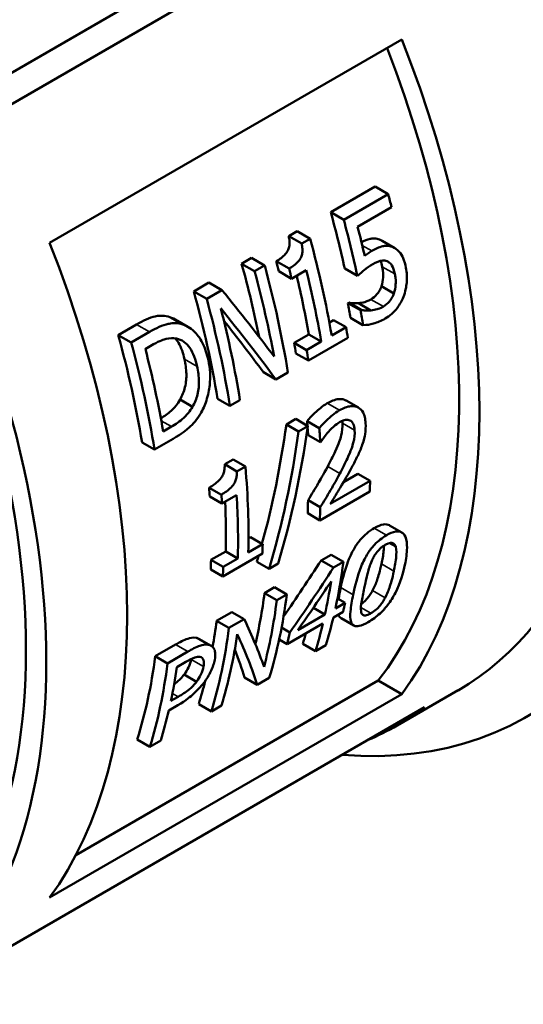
# Model space of a CAD drawing. Header units: millimetres. Extents: x 47 to 191, y 94 to 254.
# Tile 4 of 9: x 165 to 174, y 100 to 117. Entities that reach past the tile are written whole.
import ezdxf

# ---------------------------------------------------------------- set-up
doc = ezdxf.new("R2010")
doc.units = ezdxf.units.MM
doc.layers.add('Видимые тонкие (ГОСТ)', color=7, linetype='Continuous', lineweight=35)
doc.layers.add('Видимый контур (ГОСТ)', color=7, linetype='Continuous', lineweight=50)

msp = doc.modelspace()

# ---------------------------------------------------------------- linework, layer by layer
at = {"layer": 'Видимые тонкие (ГОСТ)'}
for p, q in [((171.44, 113.061), (171.219, 113.189)), ((171.086, 112.989), (170.917, 113.087)), ((171.487, 112.587), (171.268, 112.714)), ((171.287, 112.019), (171.069, 112.144)), ((167.752, 111.715), (167.526, 111.845)), ((167.204, 111.576), (166.977, 111.707)), ((168.033, 110.971), (167.812, 111.099)), ((170.521, 110.207), (170.307, 110.33)), ((167.584, 109.922), (167.408, 110.024)), ((170.785, 109.858), (170.573, 109.981)), ((170.526, 109.103), (170.314, 109.225)), ((171.341, 108.025), (171.127, 108.149)), ((171.503, 107.821), (171.387, 107.888)), ((171.471, 107.4), (171.254, 107.525)), ((170.759, 106.987), (170.542, 107.113)), ((171.317, 106.933), (171.098, 107.059)), ((171.068, 106.664), (170.895, 106.764)), ((167.872, 105.993), (167.658, 106.117)), ((168.229, 106.113), (168.015, 106.236)), ((168.145, 105.733), (167.929, 105.857)), ((167.704, 105.207), (167.602, 105.265))]:
    msp.add_line(p, q, dxfattribs=at)
at = {"layer": 'Видимый контур (ГОСТ)'}
for p, q in [((162.551, 114.807), (171.178, 119.787)), ((163.026, 114.533), (172.006, 119.718)), ((165.458, 113.129), (171.609, 116.68)), ((170.367, 113.664), (171.143, 114.112)), ((171.37, 113.981), (170.594, 113.533)), ((171.37, 113.981), (171.143, 114.112)), ((170.594, 113.533), (170.367, 113.664)), ((170.836, 113.411), (171.43, 113.754)), ((169.634, 113.248), (169.781, 113.333)), ((170.008, 113.202), (169.781, 113.333)), ((169.861, 113.117), (169.634, 113.248)), ((170.008, 113.202), (169.861, 113.117)), ((171.488, 113.04), (171.266, 113.168)), ((168.811, 112.765), (168.986, 112.866)), ((169.213, 112.736), (168.986, 112.866)), ((169.64, 112.68), (169.415, 112.809)), ((169.038, 112.634), (168.811, 112.765)), ((169.213, 112.736), (169.038, 112.634)), ((169.684, 112.505), (169.46, 112.634)), ((169.684, 112.505), (169.941, 112.653)), ((170.833, 112.553), (170.612, 112.681)), ((167.974, 112.282), (168.241, 112.436)), ((168.468, 112.305), (168.241, 112.436)), ((168.201, 112.151), (167.974, 112.282)), ((168.468, 112.305), (168.201, 112.151)), ((171.471, 112.247), (171.253, 112.373)), ((170.668, 112.079), (170.682, 112.087)), ((170.9, 111.961), (170.682, 112.087)), ((170.886, 111.953), (170.668, 112.079)), ((171.07, 111.952), (170.852, 112.078)), ((170.9, 111.961), (170.886, 111.953)), ((167.874, 111.664), (167.649, 111.794)), ((170.344, 111.74), (170.418, 111.783)), ((170.636, 111.658), (170.418, 111.783)), ((170.931, 111.696), (170.714, 111.821)), ((166.655, 111.521), (166.977, 111.707)), ((167.204, 111.576), (166.882, 111.39)), ((170.636, 111.658), (170.385, 111.513)), ((166.882, 111.39), (166.655, 111.521)), ((169.728, 111.385), (169.985, 111.533)), ((170.202, 111.407), (169.946, 111.259)), ((169.977, 111.075), (170.666, 111.473)), ((170.202, 111.407), (169.985, 111.533)), ((167.129, 111.276), (167.272, 111.359)), ((169.946, 111.259), (169.728, 111.385)), ((169.977, 111.075), (169.76, 111.2)), ((169.408, 110.746), (169.191, 110.872)), ((169.408, 110.746), (169.619, 110.868)), ((167.953, 110.268), (167.735, 110.394)), ((168.607, 110.284), (168.39, 110.409)), ((168.607, 110.284), (168.782, 110.385)), ((170.85, 110.254), (170.637, 110.377)), ((169.593, 109.961), (169.756, 110.055)), ((169.969, 109.931), (169.756, 110.055)), ((167.584, 109.922), (167.441, 109.839)), ((169.806, 109.837), (169.593, 109.961)), ((169.969, 109.931), (169.806, 109.837)), ((170.167, 109.895), (169.954, 110.018)), ((167.288, 109.522), (167.613, 109.71)), ((170.186, 109.651), (169.973, 109.774)), ((167.288, 109.522), (167.071, 109.647)), ((170.186, 109.651), (170.196, 109.657)), ((168.516, 109.264), (168.663, 109.349)), ((168.877, 109.226), (168.663, 109.349)), ((168.73, 109.141), (168.516, 109.264)), ((168.877, 109.226), (168.73, 109.141)), ((170.59, 108.951), (170.843, 109.097)), ((171.055, 108.975), (170.843, 109.097)), ((168.457, 108.733), (168.244, 108.856)), ((171.055, 108.975), (170.36, 108.574)), ((168.467, 108.578), (168.254, 108.701)), ((168.467, 108.578), (168.724, 108.726)), ((170.177, 108.285), (171.05, 108.789)), ((170.184, 108.513), (169.971, 108.636)), ((170.177, 108.285), (169.965, 108.408)), ((171.609, 108.075), (171.394, 108.198)), ((168.931, 107.972), (168.966, 107.992)), ((169.178, 107.869), (168.966, 107.992)), ((169.178, 107.869), (168.927, 107.725)), ((168.276, 107.594), (168.533, 107.742)), ((168.484, 107.307), (169.173, 107.706)), ((168.745, 107.619), (168.488, 107.471)), ((168.745, 107.619), (168.533, 107.742)), ((170.201, 107.585), (170.375, 107.686)), ((170.589, 107.562), (170.375, 107.686)), ((168.488, 107.471), (168.276, 107.594)), ((169.29, 107.439), (169.077, 107.561)), ((169.29, 107.439), (169.45, 107.531)), ((170.415, 107.462), (170.201, 107.585)), ((170.589, 107.562), (170.415, 107.462)), ((168.484, 107.307), (168.271, 107.43)), ((169.212, 107.014), (169.387, 107.116)), ((169.601, 106.992), (169.387, 107.116)), ((169.426, 106.891), (169.212, 107.014)), ((169.601, 106.992), (169.426, 106.891)), ((170.267, 106.642), (170.065, 106.759)), ((170.617, 106.845), (170.449, 106.747)), ((170.617, 106.845), (170.485, 106.921)), ((168.375, 106.531), (168.642, 106.685)), ((168.856, 106.562), (168.642, 106.685)), ((170.267, 106.642), (169.791, 106.367)), ((170.413, 106.592), (170.582, 106.689)), ((168.589, 106.408), (168.375, 106.531)), ((168.856, 106.562), (168.589, 106.408)), ((169.652, 106.33), (169.509, 106.412)), ((169.607, 106.126), (170.231, 106.486)), ((170.769, 106.449), (170.548, 106.576)), ((167.302, 105.912), (167.658, 106.117)), ((168.28, 106.095), (168.065, 106.219)), ((169.607, 106.126), (169.467, 106.206)), ((170.101, 106.001), (169.879, 106.129)), ((170.101, 106.001), (170.283, 106.106)), ((167.517, 105.788), (167.302, 105.912)), ((167.872, 105.993), (167.517, 105.788)), ((167.681, 105.723), (167.836, 105.813)), ((168.023, 105.468), (167.806, 105.593)), ((165.915, 102.439), (171.196, 105.488)), ((169.084, 105.414), (168.863, 105.542)), ((169.084, 105.414), (169.295, 105.536)), ((171.609, 105.249), (171.196, 105.488)), ((171.609, 105.249), (165.458, 101.698)), ((172.591, 105.318), (171.53, 104.705)), ((167.539, 104.968), (167.698, 105.06)), ((167.704, 105.207), (167.575, 105.132)), ((168.283, 104.951), (168.062, 105.079)), ((168.283, 104.951), (168.458, 105.053)), ((163.026, 99.836), (172.006, 105.021)), ((167.21, 104.332), (166.989, 104.46)), ((167.21, 104.332), (167.398, 104.441))]:
    msp.add_line(p, q, dxfattribs=at)
for centre, major_axis, ratio, start_param, end_param in [((166.423, 117.634), (7.375, -12.774), 0.57735, 5.906259, 8.046934), ((165.716, 117.225), (6.875, -11.908), 0.57735, 0, 1.777979), ((163.241, 115.796), (6.875, -11.908), 0.57735, 0.25127, 1.319526), ((163.241, 115.796), (6.625, -11.475), 0.57735, 0.228799, 1.309828), ((155.675, 111.428), (6.625, -11.475), 0.57735, 0.038664, 1.532132), ((155.675, 111.428), (6.875, -11.908), 0.57735, 0.071817, 1.498979), ((162.391, 115.305), (-6.775, 11.735), 0.57735, 4.264894, 4.283338), ((161.615, 114.858), (-6.625, 11.475), 0.57735, 4.209697, 4.291779), ((161.615, 114.858), (6.775, -11.735), 0.57735, 1.061679, 1.141745), ((161.797, 114.963), (-6.775, 11.735), 0.57735, 4.223472, 4.264894), ((157.089, 112.245), (6.875, -11.908), 0.57735, 0.25127, 1.319526), ((161.03, 114.52), (-6.775, 11.735), 0.57735, 4.145037, 4.283848), ((160.591, 114.267), (-6.625, 11.475), 0.57735, 4.255233, 4.269872), ((160.058, 113.959), (-6.625, 11.475), 0.57735, 4.184913, 4.291779), ((160.058, 113.959), (6.775, -11.735), 0.57735, 1.019523, 1.141745), ((160.234, 114.06), (-6.775, 11.735), 0.57735, 4.129626, 4.283338), ((160.591, 114.267), (6.775, -11.735), 0.57735, 1.10611, 1.120386), ((160.848, 114.415), (6.775, -11.735), 0.57735, 1.003444, 1.10611), ((160.848, 114.415), (-6.625, 11.475), 0.57735, 4.150057, 4.236319), ((159.222, 113.476), (-6.625, 11.475), 0.57735, 4.13428, 4.291779), ((161.189, 114.612), (10.46, -9.554), 0.25949, 0.937441, 1.059663), ((159.222, 113.476), (6.775, -11.735), 0.57735, 0.988034, 1.141745), ((159.397, 113.577), (-6.775, 11.735), 0.57735, 4.129626, 4.261726), ((161.012, 114.51), (-10.487, 9.539), 0.256785, 4.047813, 4.179912), ((161.556, 114.824), (-6.625, 11.475), 0.57735, 4.139783, 4.161737), ((161.556, 114.824), (6.775, -11.735), 0.57735, 0.993409, 1.014853), ((161.012, 114.51), (10.255, -9.328), 0.256785, 0.910874, 1.009213), ((161.281, 114.665), (-6.775, 11.735), 0.57735, 4.129626, 4.145037), ((157.903, 112.714), (-6.625, 11.475), 0.57735, 4.13428, 4.291779), ((157.903, 112.714), (6.775, -11.735), 0.57735, 0.988034, 1.141745), ((158.091, 112.823), (-6.775, 11.735), 0.57735, 4.146998, 4.265274), ((160.591, 114.267), (-6.625, 11.475), 0.57735, 4.13428, 4.150057), ((160.591, 114.267), (6.775, -11.735), 0.57735, 0.988034, 1.003444), ((159.953, 113.898), (2.15, -13.525), 0.707362, 1.000471, 1.165313), ((160.114, 113.991), (2.173, -13.84), 0.70761, 0.977736, 1.164277), ((160.634, 114.291), (-6.625, 11.475), 0.57735, 4.022274, 4.029526), ((160.634, 114.291), (-6.625, 11.475), 0.57735, 4.007906, 4.018669), ((160.634, 114.291), (6.775, -11.735), 0.57735, 0.864519, 0.885656), ((159.953, 113.898), (-2.199, 13.832), 0.707362, 4.117802, 4.304344), ((159.35, 113.55), (-6.775, 11.735), 0.57735, 3.900288, 4.033502), ((158.911, 113.296), (-6.625, 11.475), 0.57735, 4.000913, 4.014781), ((161.477, 114.778), (-6.775, 11.735), 0.57735, 3.885208, 3.902322), ((158.911, 113.296), (6.775, -11.735), 0.57735, 0.857681, 0.87124), ((159.167, 113.445), (6.775, -11.735), 0.57735, 0.758696, 0.857681), ((159.167, 113.445), (-6.625, 11.475), 0.57735, 3.899684, 3.97952), ((160.604, 114.274), (-6.625, 11.475), 0.57735, 3.884262, 3.905679), ((160.604, 114.274), (6.775, -11.735), 0.57735, 0.743616, 0.764558), ((159.601, 113.695), (-6.775, 11.735), 0.57735, 3.885208, 3.900288), ((159.953, 113.898), (2.15, -13.525), 0.707362, 0.974533, 0.983362), ((158.911, 113.296), (-6.625, 11.475), 0.57735, 3.884262, 3.899684), ((158.911, 113.296), (6.775, -11.735), 0.57735, 0.743616, 0.758696), ((162.065, 115.118), (-7.744, -15.72), 0.616513, 1.321273, 1.389391), ((162.065, 115.118), (-7.92, -16.076), 0.616513, 1.315238, 1.392528), ((161.098, 114.559), (-6.775, 11.735), 0.57735, 3.707054, 3.789366), ((162.24, 115.219), (-7.827, -16.051), 0.618607, 1.307591, 1.366316), ((160.916, 114.454), (6.775, -11.735), 0.57735, 0.565461, 0.624185), ((159.935, 113.888), (-6.625, 11.475), 0.57735, 3.693743, 3.786229), ((160.11, 113.989), (-6.775, 11.735), 0.57735, 3.638201, 3.789366), ((159.935, 113.888), (6.775, -11.735), 0.57735, 0.528531, 0.647773), ((161.267, 114.657), (-6.775, 11.735), 0.57735, 3.690722, 3.707054), ((161.098, 114.559), (-6.775, 11.735), 0.57735, 3.638201, 3.690722), ((159.099, 113.405), (-6.625, 11.475), 0.57735, 3.739789, 3.786229), ((158.697, 113.173), (10.46, -9.554), 0.25949, 0.446448, 0.565691), ((160.916, 114.454), (6.775, -11.735), 0.57735, 0.496608, 0.549129), ((159.099, 113.405), (6.775, -11.735), 0.57735, 0.496608, 0.647773), ((159.274, 113.506), (-6.775, 11.735), 0.57735, 3.638201, 3.768807), ((158.499, 113.059), (-10.487, 9.539), 0.256785, 3.556388, 3.686994), ((160.292, 114.094), (6.775, -11.735), 0.57735, 0.549129, 0.570483), ((160.916, 114.454), (-6.625, 11.475), 0.57735, 3.631467, 3.652519), ((158.026, 112.786), (-6.625, 11.475), 0.57735, 3.631467, 3.786229), ((158.499, 113.059), (10.255, -9.328), 0.256785, 0.408061, 0.484059), ((158.026, 112.786), (6.775, -11.735), 0.57735, 0.496608, 0.647773), ((158.214, 112.894), (-6.775, 11.735), 0.57735, 3.712321, 3.772198), ((159.099, 113.405), (-6.625, 11.475), 0.57735, 3.631467, 3.676494), ((158.214, 112.894), (-6.775, 11.735), 0.57735, 3.638201, 3.695149), ((164.655, 116.613), (6.875, -11.908), 0.57735, 6.211368, 6.355002)]:
    msp.add_ellipse(centre, major_axis=major_axis, ratio=ratio, start_param=start_param, end_param=end_param, dxfattribs=at)
for points, knots in [([(169.415, 112.809), (169.474, 112.843), (169.531, 112.884), (169.605, 112.968), (169.619, 112.997), (169.635, 113.032), (169.641, 113.057), (169.648, 113.108), (169.648, 113.135), (169.645, 113.19), (169.64, 113.22), (169.634, 113.248)], [0, 0, 0, 0, 0.0248593, 0.0248593, 0.0426647, 0.0426647, 0.0735152, 0.0735152, 0.1058402, 0.1058402, 0.1423727, 0.1423727, 0.1423727, 0.1423727]), ([(169.861, 113.117), (169.867, 113.088), (169.871, 113.058), (169.874, 113.003), (169.874, 112.977), (169.866, 112.926), (169.86, 112.901), (169.844, 112.866), (169.83, 112.838), (169.756, 112.754), (169.698, 112.713), (169.64, 112.68)], [-0.1420618, -0.1420618, -0.1420618, -0.1420618, -0.1050278, -0.1050278, -0.0735976, -0.0735976, -0.0424626, -0.0424626, -0.024749, -0.024749, 0, 0, 0, 0]), ([(170.905, 113.14), (170.953, 113.166), (171.005, 113.188), (171.067, 113.203), (171.096, 113.21), (171.164, 113.205), (171.192, 113.199), (171.219, 113.189)], [0.00559596, 0.00559596, 0.00559596, 0.00559596, 0.02530943, 0.02530943, 0.03078237, 0.03078237, 0.0347708, 0.0347708, 0.0347708, 0.0347708]), ([(171.086, 112.989), (171.058, 112.973), (171.033, 112.957), (171.004, 112.937), (170.982, 112.922), (170.96, 112.905)], [-0.01271547, -0.01271547, -0.01271547, -0.01271547, -0.00961101, -0.00961101, 0, 0, 0, 0]), ([(171.44, 113.061), (171.414, 113.071), (171.386, 113.077), (171.318, 113.082), (171.289, 113.075), (171.213, 113.057), (171.146, 113.024), (171.086, 112.989)], [-0.03468871, -0.03468871, -0.03468871, -0.03468871, -0.03072242, -0.03072242, -0.02532623, -0.02532623, 0, 0, 0, 0]), ([(171.68, 112.697), (171.669, 112.755), (171.653, 112.814), (171.615, 112.904), (171.595, 112.941), (171.529, 113.017), (171.487, 113.045), (171.44, 113.061)], [-0.06286324, -0.06286324, -0.06286324, -0.06286324, -0.0387274, -0.0387274, -0.02069795, -0.02069795, 0, 0, 0, 0]), ([(171.102, 112.76), (171.16, 112.793), (171.221, 112.818), (171.3, 112.824), (171.327, 112.82), (171.352, 112.808)], [-0.03260796, -0.03260796, -0.03260796, -0.03260796, -0.01170798, -0.01170798, 0, 0, 0, 0]), ([(171.352, 112.808), (171.368, 112.801), (171.383, 112.792), (171.416, 112.764), (171.428, 112.746), (171.459, 112.698), (171.476, 112.644), (171.487, 112.587)], [-0.02741584, -0.02741584, -0.02741584, -0.02741584, -0.02393595, -0.02393595, -0.0191435, -0.0191435, 0, 0, 0, 0]), ([(170.833, 112.553), (170.877, 112.595), (170.936, 112.643), (171, 112.695), (171.05, 112.73), (171.102, 112.76)], [-0.02880181, -0.02880181, -0.02880181, -0.02880181, -0.0221042, -0.0221042, 0, 0, 0, 0]), ([(171.253, 112.373), (171.271, 112.423), (171.28, 112.475), (171.285, 112.562), (171.286, 112.624), (171.268, 112.714)], [0, 0, 0, 0, 0.01606726, 0.01606726, 0.02687042, 0.02687042, 0.02687042, 0.02687042]), ([(171.636, 112.185), (171.672, 112.278), (171.688, 112.365), (171.702, 112.524), (171.697, 112.613), (171.68, 112.697)], [-0.0491376, -0.0491376, -0.0491376, -0.0491376, -0.02826855, -0.02826855, 0, 0, 0, 0]), ([(171.487, 112.587), (171.505, 112.498), (171.504, 112.437), (171.498, 112.35), (171.489, 112.298), (171.471, 112.247)], [-0.02677279, -0.02677279, -0.02677279, -0.02677279, -0.01614995, -0.01614995, 0, 0, 0, 0]), ([(171.069, 112.144), (171.108, 112.166), (171.143, 112.197), (171.184, 112.245), (171.202, 112.266), (171.233, 112.322), (171.244, 112.347), (171.253, 112.373)], [0, 0, 0, 0, 0.01627306, 0.01627306, 0.02055829, 0.02055829, 0.02368203, 0.02368203, 0.02368203, 0.02368203]), ([(170.682, 112.087), (170.702, 112.081), (170.728, 112.078), (170.771, 112.075), (170.804, 112.073), (170.852, 112.078)], [0, 0, 0, 0, 0.00898693, 0.00898693, 0.01574192, 0.01574192, 0.01574192, 0.01574192]), ([(170.852, 112.078), (170.888, 112.082), (170.925, 112.088), (170.976, 112.101), (171.012, 112.111), (171.069, 112.144)], [0, 0, 0, 0, 0.01487695, 0.01487695, 0.02097172, 0.02097172, 0.02097172, 0.02097172]), ([(171.471, 112.247), (171.462, 112.221), (171.451, 112.196), (171.419, 112.14), (171.402, 112.119), (171.36, 112.071), (171.325, 112.041), (171.287, 112.019)], [-0.02364058, -0.02364058, -0.02364058, -0.02364058, -0.02053225, -0.02053225, -0.01628513, -0.01628513, 0, 0, 0, 0]), ([(171.318, 111.808), (171.358, 111.831), (171.397, 111.858), (171.458, 111.913), (171.493, 111.947), (171.574, 112.054), (171.609, 112.116), (171.636, 112.185)], [-0.07374621, -0.07374621, -0.07374621, -0.07374621, -0.04242711, -0.04242711, -0.02216635, -0.02216635, 0, 0, 0, 0]), ([(171.07, 111.952), (171.022, 111.948), (170.99, 111.949), (170.946, 111.952), (170.92, 111.955), (170.9, 111.961)], [-0.0158251, -0.0158251, -0.0158251, -0.0158251, -0.00903139, -0.00903139, 0, 0, 0, 0]), ([(171.287, 112.019), (171.23, 111.986), (171.194, 111.976), (171.143, 111.963), (171.106, 111.956), (171.07, 111.952)], [-0.02085488, -0.02085488, -0.02085488, -0.02085488, -0.01493943, -0.01493943, 0, 0, 0, 0]), ([(166.977, 111.707), (167.085, 111.769), (167.203, 111.827), (167.349, 111.856), (167.437, 111.868), (167.526, 111.845)], [0, 0, 0, 0, 0.0458835, 0.0458835, 0.0686309, 0.0686309, 0.0686309, 0.0686309]), ([(170.931, 111.696), (170.994, 111.693), (171.059, 111.706), (171.182, 111.74), (171.25, 111.769), (171.318, 111.808)], [-0.05136072, -0.05136072, -0.05136072, -0.05136072, -0.02856763, -0.02856763, 0, 0, 0, 0]), ([(167.752, 111.715), (167.663, 111.737), (167.575, 111.725), (167.431, 111.696), (167.312, 111.638), (167.204, 111.576)], [-0.0680248, -0.0680248, -0.0680248, -0.0680248, -0.0459984, -0.0459984, 0, 0, 0, 0]), ([(168.23, 111.081), (168.207, 111.186), (168.175, 111.287), (168.08, 111.478), (168.026, 111.54), (167.914, 111.648), (167.837, 111.692), (167.752, 111.715)], [-0.07946267, -0.07946267, -0.07946267, -0.07946267, -0.05902761, -0.05902761, -0.03584641, -0.03584641, 0, 0, 0, 0]), ([(167.272, 111.359), (167.385, 111.424), (167.454, 111.445), (167.554, 111.469), (167.615, 111.471), (167.675, 111.46)], [-0.04034592, -0.04034592, -0.04034592, -0.04034592, -0.0250533, -0.0250533, 0, 0, 0, 0]), ([(167.812, 111.099), (167.79, 111.202), (167.756, 111.302), (167.691, 111.413), (167.672, 111.44), (167.652, 111.463)], [0, 0, 0, 0, 0.03433315, 0.03433315, 0.04593086, 0.04593086, 0.04593086, 0.04593086]), ([(167.675, 111.46), (167.72, 111.45), (167.762, 111.432), (167.841, 111.376), (167.876, 111.339), (167.967, 111.205), (168.007, 111.09), (168.033, 110.971)], [-0.07771373, -0.07771373, -0.07771373, -0.07771373, -0.0589459, -0.0589459, -0.03969145, -0.03969145, 0, 0, 0, 0]), ([(167.735, 110.394), (167.774, 110.461), (167.803, 110.532), (167.843, 110.699), (167.847, 110.78), (167.843, 110.929), (167.83, 111.017), (167.812, 111.099)], [0, 0, 0, 0, 0.023712, 0.023712, 0.05149484, 0.05149484, 0.09157414, 0.09157414, 0.09157414, 0.09157414]), ([(168.09, 110.144), (168.133, 110.216), (168.168, 110.294), (168.227, 110.474), (168.245, 110.568), (168.27, 110.796), (168.26, 110.942), (168.23, 111.081)], [-0.08915045, -0.08915045, -0.08915045, -0.08915045, -0.06974954, -0.06974954, -0.04654209, -0.04654209, 0, 0, 0, 0]), ([(168.033, 110.971), (168.051, 110.888), (168.064, 110.798), (168.066, 110.65), (168.062, 110.571), (168.021, 110.406), (167.992, 110.335), (167.953, 110.268)], [-0.09297704, -0.09297704, -0.09297704, -0.09297704, -0.05099665, -0.05099665, -0.02369886, -0.02369886, 0, 0, 0, 0]), ([(167.4, 110.067), (167.462, 110.104), (167.524, 110.149), (167.597, 110.213), (167.629, 110.243), (167.691, 110.321), (167.714, 110.356), (167.735, 110.394)], [0.00463995, 0.00463995, 0.00463995, 0.00463995, 0.03066332, 0.03066332, 0.03763583, 0.03763583, 0.0425746, 0.0425746, 0.0425746, 0.0425746]), ([(170.307, 110.33), (170.373, 110.368), (170.441, 110.396), (170.564, 110.408), (170.605, 110.395), (170.634, 110.379), (170.636, 110.378), (170.637, 110.377)], [0, 0, 0, 0, 0.02801464, 0.02801464, 0.0534785, 0.0534785, 0.05491758, 0.05491758, 0.05491758, 0.05491758]), ([(167.953, 110.268), (167.932, 110.23), (167.909, 110.195), (167.846, 110.117), (167.814, 110.088), (167.732, 110.014), (167.657, 109.963), (167.584, 109.922)], [-0.04250636, -0.04250636, -0.04250636, -0.04250636, -0.03758564, -0.03758564, -0.03068176, -0.03068176, 0, 0, 0, 0]), ([(169.954, 110.018), (169.997, 110.071), (170.055, 110.129), (170.142, 110.21), (170.217, 110.278), (170.307, 110.33)], [0, 0, 0, 0, 0.02142123, 0.02142123, 0.03347158, 0.03347158, 0.03347158, 0.03347158]), ([(170.521, 110.207), (170.43, 110.155), (170.356, 110.087), (170.269, 110.006), (170.211, 109.948), (170.167, 109.895)], [-0.03333139, -0.03333139, -0.03333139, -0.03333139, -0.02148863, -0.02148863, 0, 0, 0, 0]), ([(170.977, 109.982), (170.975, 110.018), (170.97, 110.053), (170.955, 110.116), (170.945, 110.143), (170.91, 110.208), (170.881, 110.237), (170.817, 110.272), (170.776, 110.285), (170.655, 110.273), (170.587, 110.245), (170.521, 110.207)], [-0.127004, -0.127004, -0.127004, -0.127004, -0.1054666, -0.1054666, -0.085612, -0.085612, -0.0533304, -0.0533304, -0.0279661, -0.0279661, 0, 0, 0, 0]), ([(167.613, 109.71), (167.771, 109.801), (167.851, 109.867), (167.966, 109.968), (168.032, 110.051), (168.09, 110.144)], [-0.05219292, -0.05219292, -0.05219292, -0.05219292, -0.03392613, -0.03392613, 0, 0, 0, 0]), ([(170.523, 110), (170.569, 110.026), (170.601, 110.035), (170.652, 110.044), (170.678, 110.041), (170.702, 110.031)], [-0.021934, -0.021934, -0.021934, -0.021934, -0.01231695, -0.01231695, 0, 0, 0, 0]), ([(170.702, 110.031), (170.714, 110.026), (170.724, 110.018), (170.746, 109.997), (170.754, 109.983), (170.775, 109.941), (170.783, 109.901), (170.785, 109.858)], [-0.02366692, -0.02366692, -0.02366692, -0.02366692, -0.01988, -0.01988, -0.01508115, -0.01508115, 0, 0, 0, 0]), ([(170.314, 109.225), (170.359, 109.31), (170.406, 109.403), (170.509, 109.627), (170.534, 109.705), (170.568, 109.84), (170.576, 109.912), (170.573, 109.981)], [0, 0, 0, 0, 0.0288894, 0.0288894, 0.0741768, 0.0741768, 0.1321965, 0.1321965, 0.1321965, 0.1321965]), ([(170.327, 109.831), (170.371, 109.88), (170.408, 109.913), (170.455, 109.955), (170.489, 109.98), (170.523, 110)], [-0.02128838, -0.02128838, -0.02128838, -0.02128838, -0.01462915, -0.01462915, 0, 0, 0, 0]), ([(170.785, 109.858), (170.789, 109.79), (170.781, 109.717), (170.747, 109.583), (170.721, 109.504), (170.618, 109.281), (170.571, 109.188), (170.526, 109.103)], [-0.1319351, -0.1319351, -0.1319351, -0.1319351, -0.0740614, -0.0740614, -0.0289596, -0.0289596, 0, 0, 0, 0]), ([(170.919, 109.604), (170.949, 109.687), (170.961, 109.754), (170.978, 109.855), (170.981, 109.92), (170.977, 109.982)], [-0.03327403, -0.03327403, -0.03327403, -0.03327403, -0.02199143, -0.02199143, 0, 0, 0, 0]), ([(170.196, 109.657), (170.214, 109.685), (170.234, 109.712), (170.276, 109.771), (170.301, 109.802), (170.327, 109.831)], [-0.02245045, -0.02245045, -0.02245045, -0.02245045, -0.01230307, -0.01230307, 0, 0, 0, 0]), ([(170.736, 109.212), (170.772, 109.278), (170.806, 109.344), (170.869, 109.474), (170.896, 109.539), (170.919, 109.604)], [-0.04351774, -0.04351774, -0.04351774, -0.04351774, -0.02106212, -0.02106212, 0, 0, 0, 0]), ([(168.244, 108.856), (168.304, 108.891), (168.365, 108.933), (168.446, 109.015), (168.462, 109.041), (168.482, 109.075), (168.492, 109.098), (168.506, 109.145), (168.51, 109.167), (168.516, 109.215), (168.517, 109.24), (168.516, 109.264)], [0, 0, 0, 0, 0.0255904, 0.0255904, 0.0428119, 0.0428119, 0.0726569, 0.0726569, 0.1005534, 0.1005534, 0.132708, 0.132708, 0.132708, 0.132708]), ([(169.971, 108.636), (170.032, 108.734), (170.092, 108.834), (170.178, 108.98), (170.237, 109.081), (170.314, 109.225)], [0, 0, 0, 0, 0.03469908, 0.03469908, 0.05084908, 0.05084908, 0.05084908, 0.05084908]), ([(170.36, 108.574), (170.386, 108.615), (170.413, 108.658), (170.482, 108.772), (170.519, 108.833), (170.606, 108.978), (170.674, 109.095), (170.736, 109.212)], [-0.05694564, -0.05694564, -0.05694564, -0.05694564, -0.05064153, -0.05064153, -0.03986137, -0.03986137, 0, 0, 0, 0]), ([(168.73, 109.141), (168.73, 109.117), (168.729, 109.091), (168.724, 109.044), (168.719, 109.021), (168.705, 108.975), (168.695, 108.952), (168.675, 108.918), (168.659, 108.892), (168.578, 108.81), (168.517, 108.768), (168.457, 108.733)], [-0.1328816, -0.1328816, -0.1328816, -0.1328816, -0.1005784, -0.1005784, -0.0727419, -0.0727419, -0.0427925, -0.0427925, -0.0255764, -0.0255764, 0, 0, 0, 0]), ([(170.526, 109.103), (170.45, 108.958), (170.391, 108.858), (170.305, 108.711), (170.244, 108.612), (170.184, 108.513)], [-0.05107158, -0.05107158, -0.05107158, -0.05107158, -0.03472399, -0.03472399, 0, 0, 0, 0]), ([(170.542, 107.113), (170.569, 107.236), (170.603, 107.379), (170.696, 107.644), (170.739, 107.727), (170.802, 107.838), (170.84, 107.894), (170.92, 107.988), (170.958, 108.025), (171.04, 108.094), (171.084, 108.124), (171.127, 108.149)], [0, 0, 0, 0, 0.0522061, 0.0522061, 0.0988863, 0.0988863, 0.151077, 0.151077, 0.1928477, 0.1928477, 0.2390447, 0.2390447, 0.2390447, 0.2390447]), ([(171.127, 108.149), (171.184, 108.182), (171.24, 108.206), (171.33, 108.22), (171.364, 108.215), (171.393, 108.199), (171.394, 108.199), (171.394, 108.198)], [0, 0, 0, 0, 0.02419843, 0.02419843, 0.04375963, 0.04375963, 0.04419255, 0.04419255, 0.04419255, 0.04419255]), ([(171.341, 108.025), (171.305, 108.004), (171.268, 107.979), (171.198, 107.924), (171.165, 107.894), (171.089, 107.813), (171.049, 107.762), (170.973, 107.642), (170.935, 107.568), (170.832, 107.311), (170.79, 107.133), (170.759, 106.987)], [-0.1608452, -0.1608452, -0.1608452, -0.1608452, -0.1396665, -0.1396665, -0.1202991, -0.1202991, -0.0930185, -0.0930185, -0.0612774, -0.0612774, 0, 0, 0, 0]), ([(171.664, 107.511), (171.685, 107.61), (171.699, 107.713), (171.701, 107.874), (171.694, 107.944), (171.655, 108.038), (171.632, 108.062), (171.578, 108.091), (171.544, 108.096), (171.454, 108.082), (171.398, 108.058), (171.341, 108.025)], [-0.1141322, -0.1141322, -0.1141322, -0.1141322, -0.0843591, -0.0843591, -0.0613189, -0.0613189, -0.0436592, -0.0436592, -0.0241592, -0.0241592, 0, 0, 0, 0]), ([(171.084, 107.577), (171.094, 107.601), (171.106, 107.625), (171.132, 107.67), (171.145, 107.692), (171.184, 107.746), (171.207, 107.77), (171.256, 107.817), (171.288, 107.839), (171.319, 107.857)], [-0.03190171, -0.03190171, -0.03190171, -0.03190171, -0.02629423, -0.02629423, -0.02126533, -0.02126533, -0.01304773, -0.01304773, 0, 0, 0, 0]), ([(171.254, 107.525), (171.27, 107.6), (171.284, 107.679), (171.295, 107.779), (171.298, 107.812), (171.298, 107.844)], [0, 0, 0, 0, 0.03176366, 0.03176366, 0.04409907, 0.04409907, 0.04409907, 0.04409907]), ([(171.319, 107.857), (171.336, 107.867), (171.353, 107.876), (171.385, 107.888), (171.399, 107.892), (171.425, 107.894), (171.445, 107.894), (171.483, 107.869), (171.495, 107.847), (171.503, 107.821)], [-0.06087091, -0.06087091, -0.06087091, -0.06087091, -0.04394944, -0.04394944, -0.02867843, -0.02867843, -0.0145921, -0.0145921, 0, 0, 0, 0]), ([(171.503, 107.821), (171.518, 107.764), (171.514, 107.69), (171.504, 107.575), (171.489, 107.484), (171.471, 107.4)], [-0.05095246, -0.05095246, -0.05095246, -0.05095246, -0.03570998, -0.03570998, 0, 0, 0, 0]), ([(170.952, 107.099), (170.982, 107.241), (171.005, 107.334), (171.03, 107.431), (171.053, 107.506), (171.084, 107.577)], [-0.03858143, -0.03858143, -0.03858143, -0.03858143, -0.02550578, -0.02550578, 0, 0, 0, 0]), ([(171.022, 106.509), (171.057, 106.529), (171.093, 106.552), (171.163, 106.604), (171.196, 106.631), (171.277, 106.706), (171.321, 106.755), (171.413, 106.874), (171.458, 106.945), (171.585, 107.194), (171.636, 107.377), (171.664, 107.511)], [-0.1273175, -0.1273175, -0.1273175, -0.1273175, -0.1131276, -0.1131276, -0.1000691, -0.1000691, -0.0809454, -0.0809454, -0.0561759, -0.0561759, 0, 0, 0, 0]), ([(171.098, 107.059), (171.132, 107.122), (171.158, 107.188), (171.199, 107.306), (171.226, 107.395), (171.254, 107.525)], [0, 0, 0, 0, 0.02386924, 0.02386924, 0.0483716, 0.0483716, 0.0483716, 0.0483716]), ([(171.471, 107.4), (171.442, 107.261), (171.415, 107.176), (171.381, 107.071), (171.353, 107), (171.317, 106.933)], [-0.04265695, -0.04265695, -0.04265695, -0.04265695, -0.02564494, -0.02564494, 0, 0, 0, 0]), ([(170.898, 106.693), (170.889, 106.751), (170.899, 106.82), (170.916, 106.925), (170.935, 107.015), (170.952, 107.099)], [-0.04894593, -0.04894593, -0.04894593, -0.04894593, -0.03505097, -0.03505097, 0, 0, 0, 0]), ([(170.759, 106.987), (170.738, 106.886), (170.72, 106.784), (170.707, 106.629), (170.707, 106.563), (170.731, 106.484), (170.747, 106.46), (170.797, 106.435), (170.827, 106.433), (170.912, 106.451), (170.966, 106.476), (171.022, 106.509)], [-0.1409121, -0.1409121, -0.1409121, -0.1409121, -0.098086, -0.098086, -0.0649224, -0.0649224, -0.0436967, -0.0436967, -0.0239953, -0.0239953, 0, 0, 0, 0]), ([(170.9, 106.825), (170.913, 106.835), (170.927, 106.845), (170.961, 106.875), (170.984, 106.898), (171.027, 106.948), (171.042, 106.969), (171.072, 107.013), (171.086, 107.037), (171.098, 107.059)], [0.00734716, 0.00734716, 0.00734716, 0.00734716, 0.01274181, 0.01274181, 0.02130144, 0.02130144, 0.02701887, 0.02701887, 0.03333189, 0.03333189, 0.03333189, 0.03333189]), ([(171.317, 106.933), (171.305, 106.91), (171.291, 106.886), (171.262, 106.842), (171.247, 106.821), (171.205, 106.77), (171.181, 106.747), (171.129, 106.702), (171.098, 106.681), (171.068, 106.664)], [-0.03305878, -0.03305878, -0.03305878, -0.03305878, -0.02683654, -0.02683654, -0.02127206, -0.02127206, -0.01273587, -0.01273587, 0, 0, 0, 0]), ([(170.548, 106.576), (170.526, 106.589), (170.512, 106.61), (170.503, 106.639), (170.502, 106.641), (170.502, 106.643)], [0.04480752, 0.04480752, 0.04480752, 0.04480752, 0.06384466, 0.06384466, 0.06505885, 0.06505885, 0.06505885, 0.06505885]), ([(171.068, 106.664), (171.05, 106.653), (171.032, 106.644), (171, 106.631), (170.986, 106.627), (170.963, 106.624), (170.943, 106.623), (170.91, 106.646), (170.901, 106.668), (170.898, 106.693)], [-0.07087979, -0.07087979, -0.07087979, -0.07087979, -0.04954803, -0.04954803, -0.03031918, -0.03031918, -0.01524075, -0.01524075, 0, 0, 0, 0]), ([(167.658, 106.117), (167.727, 106.157), (167.803, 106.196), (167.907, 106.232), (167.963, 106.246), (168.015, 106.236)], [0, 0, 0, 0, 0.0295506, 0.0295506, 0.04667429, 0.04667429, 0.04667429, 0.04667429]), ([(168.229, 106.113), (168.177, 106.122), (168.121, 106.108), (168.017, 106.073), (167.941, 106.034), (167.872, 105.993)], [-0.04667482, -0.04667482, -0.04667482, -0.04667482, -0.02955804, -0.02955804, 0, 0, 0, 0]), ([(168.342, 105.852), (168.349, 105.896), (168.353, 105.939), (168.346, 106.001), (168.339, 106.031), (168.298, 106.088), (168.268, 106.106), (168.229, 106.113)], [-0.07258194, -0.07258194, -0.07258194, -0.07258194, -0.04232912, -0.04232912, -0.02209404, -0.02209404, 0, 0, 0, 0]), ([(167.836, 105.813), (167.879, 105.837), (167.943, 105.872), (168.025, 105.9), (168.055, 105.905), (168.08, 105.901)], [-0.03740331, -0.03740331, -0.03740331, -0.03740331, -0.01446276, -0.01446276, 0, 0, 0, 0]), ([(168.08, 105.901), (168.096, 105.899), (168.11, 105.893), (168.132, 105.874), (168.14, 105.861), (168.154, 105.814), (168.152, 105.775), (168.145, 105.733)], [-0.03586712, -0.03586712, -0.03586712, -0.03586712, -0.02654215, -0.02654215, -0.01730965, -0.01730965, 0, 0, 0, 0]), ([(167.806, 105.593), (167.837, 105.634), (167.864, 105.676), (167.908, 105.769), (167.921, 105.816), (167.929, 105.857)], [0, 0, 0, 0, 0.01535968, 0.01535968, 0.03412929, 0.03412929, 0.03412929, 0.03412929]), ([(168.145, 105.733), (168.137, 105.69), (168.124, 105.643), (168.08, 105.55), (168.054, 105.509), (168.023, 105.468)], [-0.03379714, -0.03379714, -0.03379714, -0.03379714, -0.01531516, -0.01531516, 0, 0, 0, 0]), ([(168.154, 105.454), (168.178, 105.486), (168.2, 105.518), (168.241, 105.584), (168.259, 105.618), (168.309, 105.722), (168.33, 105.789), (168.342, 105.852)], [-0.04993381, -0.04993381, -0.04993381, -0.04993381, -0.03820716, -0.03820716, -0.02595142, -0.02595142, 0, 0, 0, 0]), ([(167.632, 105.425), (167.647, 105.436), (167.662, 105.447), (167.689, 105.469), (167.716, 105.49), (167.767, 105.544), (167.788, 105.568), (167.806, 105.593)], [0.02069155, 0.02069155, 0.02069155, 0.02069155, 0.02731423, 0.02731423, 0.03399087, 0.03399087, 0.03882861, 0.03882861, 0.03882861, 0.03882861]), ([(167.698, 105.06), (167.841, 105.143), (167.924, 105.213), (168.037, 105.315), (168.098, 105.381), (168.154, 105.454)], [-0.04732848, -0.04732848, -0.04732848, -0.04732848, -0.02774155, -0.02774155, 0, 0, 0, 0]), ([(168.023, 105.468), (168.004, 105.443), (167.984, 105.419), (167.933, 105.365), (167.906, 105.343), (167.836, 105.287), (167.768, 105.244), (167.704, 105.207)], [-0.03879359, -0.03879359, -0.03879359, -0.03879359, -0.0339643, -0.0339643, -0.02732687, -0.02732687, 0, 0, 0, 0])]:
    msp.add_open_spline(points, degree=3, knots=knots, dxfattribs=at)
for points in [[(171.219, 113.189), (171.235, 113.184), (171.251, 113.176), (171.266, 113.168)], [(171.268, 112.714), (171.261, 112.75), (171.251, 112.786), (171.239, 112.817)], [(167.526, 111.845), (167.569, 111.834), (167.61, 111.817), (167.649, 111.794)], [(170.573, 109.981), (170.572, 109.995), (170.57, 110.009), (170.568, 110.023)], [(170.504, 106.91), (170.514, 106.975), (170.527, 107.044), (170.542, 107.113)], [(168.015, 106.236), (168.033, 106.233), (168.05, 106.227), (168.065, 106.219)], [(167.929, 105.857), (167.929, 105.859), (167.929, 105.861), (167.93, 105.862)]]:
    msp.add_open_spline(points, degree=3, dxfattribs=at)

doc.saveas('drawing.dxf')
